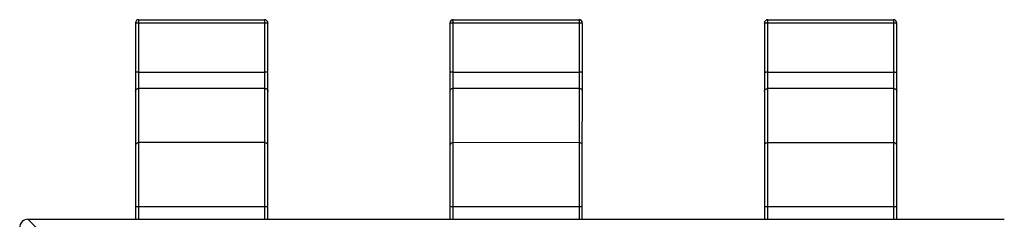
# Model space of a CAD drawing. Header units: millimetres. Extents: x 344 to 667, y 229 to 335.
# Tile 109 of 206: x 613.693 to 616.668, y 258.777 to 259.38. Entities that reach past the tile are written whole.
import ezdxf

# ---------------------------------------------------------------- set-up
doc = ezdxf.new("R2010")
doc.units = ezdxf.units.MM
doc.header["$LTSCALE"] = 0.5
doc.layers.get('0').update_dxf_attribs({"linetype": 'CONTINUOUS'})

msp = doc.modelspace()

# ---------------------------------------------------------------- linework, layer by layer
at = {"linetype": 'Continuous'}
for p, q in [((614.0434, 259.3702), (614.0433, 258.7767)), ((614.0533, 258.7767), (614.0534, 259.3802)), ((614.0534, 259.3802), (614.4334, 259.3801)), ((614.0534, 259.3707), (614.4334, 259.3707)), ((614.4334, 259.3801), (614.4333, 258.7767)), ((614.4433, 258.7767), (614.4434, 259.3701)), ((614.9934, 259.3701), (614.9933, 258.7767)), ((615.0033, 258.7767), (615.0034, 259.3801)), ((615.0034, 259.3801), (615.3834, 259.3801)), ((615.0034, 259.3706), (615.3834, 259.3706)), ((615.3834, 259.3801), (615.3833, 258.7766)), ((615.3933, 258.7766), (615.3934, 259.3701)), ((615.9434, 259.37), (615.9433, 258.7766)), ((615.9533, 258.7766), (615.9534, 259.38)), ((615.9534, 259.38), (616.3334, 259.38)), ((615.9534, 259.3705), (616.3334, 259.3705)), ((616.3334, 259.38), (616.3333, 258.7766)), ((616.3433, 258.7766), (616.3434, 259.37)), ((614.0533, 259.2212), (614.4333, 259.2212)), ((615.0033, 259.2211), (615.3833, 259.2211)), ((615.9533, 259.2211), (616.3333, 259.221)), ((614.4333, 259.1724), (614.0533, 259.1724)), ((615.3833, 259.1723), (615.0033, 259.1723)), ((616.3333, 259.1722), (615.9533, 259.1723)), ((614.4333, 259.0083), (614.0533, 259.0084)), ((615.3833, 259.0082), (615.0033, 259.0083)), ((616.3333, 259.0082), (615.9533, 259.0082)), ((614.0433, 258.8157), (614.4433, 258.8157)), ((614.9933, 258.8156), (615.3933, 258.8156)), ((615.9433, 258.8156), (616.3433, 258.8155)), ((613.7819, 258.7127), (613.7178, 258.7768)), ((613.7183, 258.7768), (616.6683, 258.7765))]:
    msp.add_line(p, q, dxfattribs=at)
for centre, radius, start, end in [((614.0534, 259.3702), 0.01, 89.9951, 179.9951), ((614.4334, 259.3701), 0.01, 359.9951, 89.9951), ((615.0034, 259.3701), 0.01, 89.9951, 179.9951), ((615.3834, 259.3701), 0.01, 359.9951, 89.9951), ((615.9534, 259.37), 0.01, 89.9951, 179.9951), ((616.3334, 259.37), 0.01, 359.9951, 89.9951), ((613.7183, 258.7518), 0.025, 89.9951, 179.9951)]:
    msp.add_arc(centre, radius, start, end, dxfattribs=at)
for points, knots in [([(614.0434, 259.3702), (614.0434, 259.3702), (614.0434, 259.3702), (614.0436, 259.3703), (614.0438, 259.3703), (614.0443, 259.3704), (614.0451, 259.3705), (614.0464, 259.3705), (614.0479, 259.3706), (614.0496, 259.3707), (614.0514, 259.3707), (614.0527, 259.3707), (614.0534, 259.3707)], [0, 0, 0, 0, 0.007007, 0.022207, 0.046429, 0.079689, 0.172082, 0.296123, 0.447019, 0.619102, 0.806017, 1, 1, 1, 1]), ([(614.4334, 259.3707), (614.434, 259.3707), (614.4353, 259.3706), (614.4371, 259.3706), (614.4388, 259.3706), (614.4403, 259.3705), (614.4416, 259.3704), (614.4424, 259.3704), (614.4429, 259.3703), (614.4431, 259.3702), (614.4433, 259.3702), (614.4434, 259.3702), (614.4434, 259.3701)], [0, 0, 0, 0, 0.193983, 0.380898, 0.552981, 0.703877, 0.827918, 0.920311, 0.953571, 0.977793, 0.992993, 1, 1, 1, 1]), ([(614.9934, 259.3701), (614.9934, 259.3701), (614.9934, 259.3702), (614.9936, 259.3702), (614.9938, 259.3702), (614.9943, 259.3703), (614.9951, 259.3704), (614.9964, 259.3705), (614.9979, 259.3705), (614.9996, 259.3706), (615.0014, 259.3706), (615.0027, 259.3706), (615.0034, 259.3706)], [0, 0, 0, 0, 0.007007, 0.022207, 0.046429, 0.079689, 0.172082, 0.296123, 0.447019, 0.619102, 0.806017, 1, 1, 1, 1]), ([(615.3834, 259.3706), (615.384, 259.3706), (615.3853, 259.3706), (615.3871, 259.3705), (615.3888, 259.3705), (615.3903, 259.3704), (615.3916, 259.3704), (615.3924, 259.3703), (615.3929, 259.3702), (615.3931, 259.3702), (615.3933, 259.3701), (615.3934, 259.3701), (615.3934, 259.3701)], [0, 0, 0, 0, 0.193983, 0.380898, 0.552981, 0.703877, 0.827918, 0.920311, 0.953571, 0.977793, 0.992993, 1, 1, 1, 1]), ([(615.9434, 259.37), (615.9434, 259.37), (615.9434, 259.3701), (615.9436, 259.3701), (615.9438, 259.3702), (615.9443, 259.3702), (615.9451, 259.3703), (615.9464, 259.3704), (615.9479, 259.3704), (615.9496, 259.3705), (615.9514, 259.3705), (615.9527, 259.3705), (615.9534, 259.3705)], [0, 0, 0, 0, 0.007007, 0.022207, 0.046429, 0.079689, 0.172082, 0.296123, 0.447019, 0.619102, 0.806017, 1, 1, 1, 1]), ([(616.3334, 259.3705), (616.334, 259.3705), (616.3353, 259.3705), (616.3371, 259.3705), (616.3388, 259.3704), (616.3403, 259.3703), (616.3416, 259.3703), (616.3424, 259.3702), (616.3429, 259.3701), (616.3431, 259.3701), (616.3433, 259.37), (616.3434, 259.37), (616.3434, 259.37)], [0, 0, 0, 0, 0.193983, 0.380898, 0.552981, 0.703877, 0.827918, 0.920311, 0.953571, 0.977793, 0.992993, 1, 1, 1, 1]), ([(614.0533, 259.2212), (614.0527, 259.2212), (614.0514, 259.2212), (614.0496, 259.2212), (614.0479, 259.2211), (614.0464, 259.2211), (614.0451, 259.221), (614.0443, 259.2209), (614.0438, 259.2209), (614.0436, 259.2208), (614.0434, 259.2208), (614.0433, 259.2207), (614.0433, 259.2207)], [0, 0, 0, 0, 0.193983, 0.380898, 0.552981, 0.703877, 0.827918, 0.920311, 0.953571, 0.977793, 0.992993, 1, 1, 1, 1]), ([(614.4433, 259.2207), (614.4433, 259.2207), (614.4433, 259.2207), (614.4431, 259.2208), (614.4429, 259.2208), (614.4424, 259.2209), (614.4415, 259.221), (614.4403, 259.221), (614.4388, 259.2211), (614.4371, 259.2212), (614.4353, 259.2212), (614.434, 259.2212), (614.4333, 259.2212)], [0, 0, 0, 0, 0.007007, 0.022207, 0.046429, 0.079689, 0.172082, 0.296123, 0.447019, 0.619102, 0.806017, 1, 1, 1, 1]), ([(615.0033, 259.2211), (615.0027, 259.2211), (615.0014, 259.2211), (614.9996, 259.2211), (614.9979, 259.2211), (614.9964, 259.221), (614.9951, 259.2209), (614.9943, 259.2208), (614.9938, 259.2208), (614.9936, 259.2207), (614.9934, 259.2207), (614.9933, 259.2206), (614.9933, 259.2206)], [0, 0, 0, 0, 0.193983, 0.380898, 0.552981, 0.703877, 0.827918, 0.920311, 0.953571, 0.977793, 0.992993, 1, 1, 1, 1]), ([(615.3933, 259.2206), (615.3933, 259.2206), (615.3933, 259.2207), (615.3931, 259.2207), (615.3929, 259.2207), (615.3924, 259.2208), (615.3915, 259.2209), (615.3903, 259.221), (615.3888, 259.221), (615.3871, 259.2211), (615.3853, 259.2211), (615.384, 259.2211), (615.3833, 259.2211)], [0, 0, 0, 0, 0.007007, 0.022207, 0.046429, 0.079689, 0.172082, 0.296123, 0.447019, 0.619102, 0.806017, 1, 1, 1, 1]), ([(615.9533, 259.2211), (615.9527, 259.2211), (615.9514, 259.2211), (615.9496, 259.221), (615.9479, 259.221), (615.9464, 259.2209), (615.9451, 259.2208), (615.9443, 259.2208), (615.9438, 259.2207), (615.9436, 259.2206), (615.9434, 259.2206), (615.9433, 259.2206), (615.9433, 259.2205)], [0, 0, 0, 0, 0.193983, 0.380898, 0.552981, 0.703877, 0.827918, 0.920311, 0.953571, 0.977793, 0.992993, 1, 1, 1, 1]), ([(616.3433, 259.2205), (616.3433, 259.2205), (616.3433, 259.2206), (616.3431, 259.2206), (616.3429, 259.2207), (616.3424, 259.2207), (616.3415, 259.2208), (616.3403, 259.2209), (616.3388, 259.2209), (616.3371, 259.221), (616.3353, 259.221), (616.334, 259.221), (616.3333, 259.221)], [0, 0, 0, 0, 0.007007, 0.022207, 0.046429, 0.079689, 0.172082, 0.296123, 0.447019, 0.619102, 0.806017, 1, 1, 1, 1]), ([(614.0433, 259.163), (614.0433, 259.1642), (614.0439, 259.1667), (614.0461, 259.1699), (614.0494, 259.1719), (614.052, 259.1724), (614.0533, 259.1724)], [0, 0, 0, 0, 0.242809, 0.48985, 0.742832, 1, 1, 1, 1]), ([(614.4333, 259.1724), (614.4346, 259.1724), (614.4372, 259.1719), (614.4406, 259.1698), (614.4428, 259.1667), (614.4433, 259.1642), (614.4433, 259.163)], [0, 0, 0, 0, 0.257168, 0.51015, 0.757191, 1, 1, 1, 1]), ([(614.9933, 259.1629), (614.9933, 259.1642), (614.9939, 259.1667), (614.9961, 259.1698), (614.9994, 259.1719), (615.002, 259.1723), (615.0033, 259.1723)], [0, 0, 0, 0, 0.242809, 0.48985, 0.742832, 1, 1, 1, 1]), ([(615.3833, 259.1723), (615.3846, 259.1723), (615.3872, 259.1718), (615.3906, 259.1698), (615.3928, 259.1666), (615.3933, 259.1641), (615.3933, 259.1629)], [0, 0, 0, 0, 0.257168, 0.51015, 0.757191, 1, 1, 1, 1]), ([(615.9433, 259.1629), (615.9433, 259.1641), (615.9439, 259.1666), (615.9461, 259.1697), (615.9494, 259.1718), (615.952, 259.1723), (615.9533, 259.1723)], [0, 0, 0, 0, 0.242809, 0.48985, 0.742832, 1, 1, 1, 1]), ([(616.3333, 259.1722), (616.3346, 259.1722), (616.3372, 259.1717), (616.3406, 259.1697), (616.3428, 259.1666), (616.3433, 259.164), (616.3433, 259.1628)], [0, 0, 0, 0, 0.257168, 0.51015, 0.757191, 1, 1, 1, 1]), ([(614.0533, 259.0084), (614.052, 259.0084), (614.0494, 259.0079), (614.0461, 259.0058), (614.0439, 259.0027), (614.0433, 259.0002), (614.0433, 258.999)], [0, 0, 0, 0, 0.257168, 0.51015, 0.757191, 1, 1, 1, 1]), ([(614.4433, 258.9989), (614.4433, 259.0002), (614.4428, 259.0027), (614.4405, 259.0058), (614.4372, 259.0078), (614.4346, 259.0083), (614.4333, 259.0083)], [0, 0, 0, 0, 0.242809, 0.48985, 0.742832, 1, 1, 1, 1]), ([(615.0033, 259.0083), (615.002, 259.0083), (614.9994, 259.0078), (614.9961, 259.0057), (614.9939, 259.0026), (614.9933, 259.0001), (614.9933, 258.9989)], [0, 0, 0, 0, 0.257168, 0.51015, 0.757191, 1, 1, 1, 1]), ([(615.3933, 258.9988), (615.3933, 259.0001), (615.3928, 259.0026), (615.3905, 259.0057), (615.3872, 259.0078), (615.3846, 259.0082), (615.3833, 259.0082)], [0, 0, 0, 0, 0.242809, 0.48985, 0.742832, 1, 1, 1, 1]), ([(615.9533, 259.0082), (615.952, 259.0082), (615.9494, 259.0077), (615.9461, 259.0056), (615.9439, 259.0025), (615.9433, 259), (615.9433, 258.9988)], [0, 0, 0, 0, 0.257168, 0.51015, 0.757191, 1, 1, 1, 1]), ([(616.3433, 258.9988), (616.3433, 259), (616.3428, 259.0025), (616.3405, 259.0056), (616.3372, 259.0077), (616.3346, 259.0082), (616.3333, 259.0082)], [0, 0, 0, 0, 0.242809, 0.48985, 0.742832, 1, 1, 1, 1])]:
    msp.add_open_spline(points, degree=3, knots=knots, dxfattribs=at)

doc.saveas('drawing.dxf')
